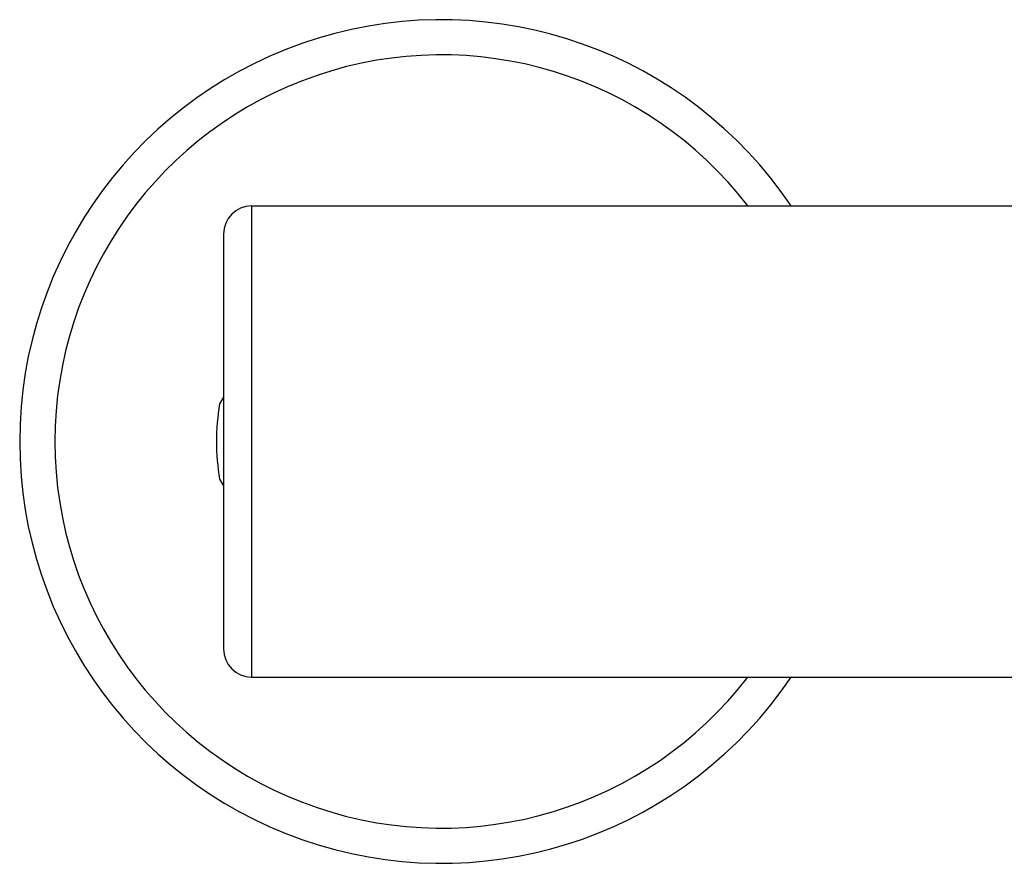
# Model space of a CAD drawing. Header units: millimetres. Extents: x 18 to 699, y 6 to 689.
# Tile 23 of 53: x 61 to 131, y 384 to 444. Entities that reach past the tile are written whole.
import ezdxf

# ---------------------------------------------------------------- set-up
doc = ezdxf.new("R2010")
doc.units = ezdxf.units.MM
doc.header["$LTSCALE"] = 46.255
doc.layers.get('0').update_dxf_attribs({"linetype": 'CONTINUOUS'})

msp = doc.modelspace()

# ---------------------------------------------------------------- linework, layer by layer
at = {"color": 9, "linetype": 'CONTINUOUS'}
msp.add_line((77.114, 430.916), (77.114, 397.416), dxfattribs=at)
at = {"color": 7, "linetype": 'CONTINUOUS'}
for p, q in [((77.114, 430.916), (132.114, 430.916)), ((75.114, 428.916), (75.114, 399.416)), ((75.114, 417.319), (74.839, 416.844)), ((74.839, 411.488), (75.114, 411.013)), ((77.114, 397.416), (156.636, 397.416))]:
    msp.add_line(p, q, dxfattribs=at)
for centre, radius, start, end in [((90.614, 414.166), 30, 33.94292, 326.05708), ((77.114, 428.916), 2, 90, 180), ((90.614, 414.166), 16, 170.36413, 189.63587), ((77.114, 399.416), 2, 180, 270)]:
    msp.add_arc(centre, radius, start, end, dxfattribs=at)
at = {"color": 9, "linetype": 'CONTINUOUS'}
msp.add_arc((90.614, 414.166), 27.5, 37.52915, 322.47085, dxfattribs=at)

doc.saveas('drawing.dxf')
